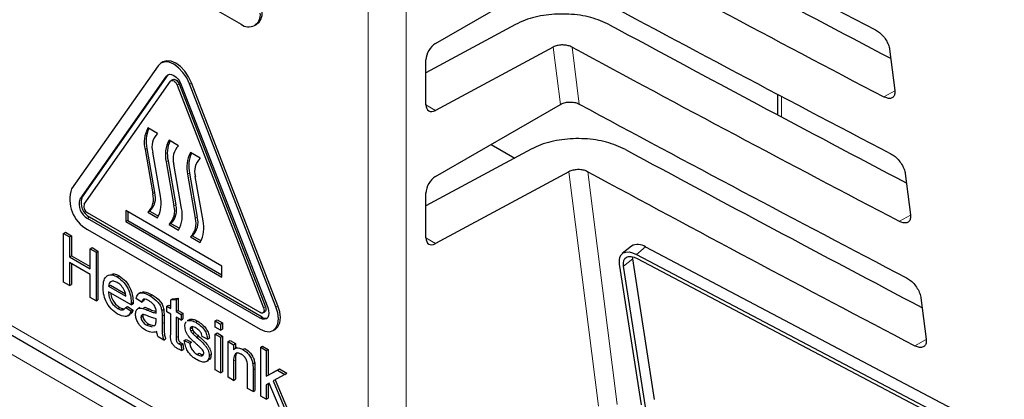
# Paper-space layout 'Blatt2' of a CAD drawing. Header units: millimetres. Extents: x 5 to 418, y 2 to 292.
# Tile 33 of 59: x 102.25 to 116.76, y 171.95 to 177.54. Entities that reach past the tile are written whole.
import ezdxf

# ---------------------------------------------------------------- set-up
doc = ezdxf.new("R2010")
doc.units = ezdxf.units.MM

psp = doc.layouts.new('Blatt2')

# ---------------------------------------------------------------- linework, layer by layer
at = {"color": 7, "linetype": 'Continuous', "lineweight": 18}
for p, q in [((107.379, 170.327), (107.379, 197.655)), ((107.94, 197.652), (107.94, 170.325)), ((110.215, 176.292), (110.109, 177.136)), ((110.386, 177.136), (110.492, 176.297)), ((104.408, 176.71), (104.436, 176.726)), ((104.567, 176.577), (104.595, 176.593)), ((104.75, 176.593), (104.779, 176.61)), ((115.141, 176.493), (114.981, 176.404)), ((108.233, 176.286), (108.374, 176.204)), ((113.473, 176.41), (113.473, 176.107)), ((104.122, 175.644), (104.093, 175.627)), ((104.433, 175.464), (104.405, 175.448)), ((104.749, 175.281), (104.721, 175.265)), ((110.777, 171.85), (110.34, 175.301)), ((110.618, 175.301), (111.051, 171.872)), ((104.235, 174.993), (104.207, 174.977)), ((103.135, 174.899), (103.163, 174.915)), ((104.546, 174.814), (104.518, 174.797)), ((103.245, 174.614), (103.273, 174.631)), ((104.863, 174.631), (104.834, 174.615)), ((115.373, 174.662), (115.209, 174.571)), ((108.233, 174.326), (108.374, 174.244)), ((111.469, 174.193), (111.335, 174.083)), ((111.279, 174.021), (111.145, 173.911)), ((101.713, 173.272), (107.097, 170.164)), ((104.125, 173.265), (104.153, 173.281)), ((105.84, 173.296), (105.868, 173.313)), ((106.023, 173.313), (106.052, 173.329)), ((104.344, 173.177), (104.373, 173.193)), ((105.791, 173.145), (105.819, 173.161)), ((104.344, 173.065), (104.373, 173.081)), ((104.552, 172.861), (104.58, 172.877)), ((115.604, 172.832), (115.436, 172.738)), ((101.821, 172.79), (107.374, 169.585)), ((105.397, 172.51), (105.426, 172.527)), ((105.685, 172.384), (105.713, 172.401))]:
    psp.add_line(p, q, dxfattribs=at)
at = {"color": 7, "linetype": 'Continuous', "lineweight": 25}
for p, q in [((91.366, 185.637), (105.508, 177.473)), ((108.374, 177.189), (109.984, 178.119)), ((105.708, 177.453), (105.736, 177.469)), ((109.553, 177.468), (108.233, 176.759)), ((110.109, 177.136), (108.374, 176.204)), ((115.064, 177.107), (115.141, 176.497)), ((104.356, 176.918), (104.328, 176.901)), ((108.233, 176.288), (108.233, 176.947)), ((104.285, 176.862), (103.012, 175.051)), ((103.163, 174.915), (104.436, 176.726)), ((104.436, 176.726), (104.443, 176.735)), ((103.135, 174.899), (104.408, 176.71)), ((103.196, 174.822), (104.469, 176.633)), ((104.506, 176.658), (104.478, 176.642)), ((104.567, 176.577), (105.84, 173.296)), ((104.595, 176.593), (105.868, 173.313)), ((104.628, 176.582), (105.901, 173.302)), ((106.023, 173.313), (104.75, 176.593)), ((106.052, 173.329), (104.779, 176.61)), ((113.414, 176.441), (113.414, 176.138)), ((108.374, 175.23), (110.215, 176.292)), ((104.277, 175.864), (104.136, 175.946)), ((104.588, 175.684), (104.447, 175.766)), ((104.093, 175.627), (104.207, 174.977)), ((104.122, 175.644), (104.235, 174.993)), ((104.32, 174.941), (104.207, 175.591)), ((104.905, 175.502), (104.764, 175.583)), ((109.785, 175.633), (108.233, 174.799)), ((109.194, 175.703), (109.541, 175.502)), ((104.405, 175.448), (104.518, 174.797)), ((104.433, 175.464), (104.546, 174.814)), ((104.631, 174.761), (104.518, 175.412)), ((104.749, 175.281), (104.863, 174.631)), ((110.34, 175.301), (108.374, 174.244)), ((115.296, 175.276), (115.373, 174.666)), ((104.721, 175.265), (104.834, 174.615)), ((104.948, 174.579), (104.834, 175.229)), ((108.233, 174.329), (108.233, 174.988)), ((105.791, 173.227), (103.245, 174.696)), ((105.225, 173.912), (103.811, 174.729)), ((103.811, 174.729), (103.811, 174.566)), ((103.839, 174.713), (103.839, 174.582)), ((104.164, 174.721), (104.136, 174.704)), ((104.136, 174.704), (104.277, 174.623)), ((104.164, 174.721), (104.292, 174.647)), ((105.791, 173.145), (103.245, 174.614)), ((105.819, 173.161), (103.273, 174.631)), ((103.839, 174.582), (103.811, 174.566)), ((103.811, 174.566), (105.225, 173.749)), ((103.839, 174.582), (105.225, 173.782)), ((102.893, 174.393), (102.921, 174.41)), ((102.921, 174.41), (103.009, 174.359)), ((103.245, 174.451), (105.791, 172.982)), ((104.475, 174.541), (104.447, 174.525)), ((104.447, 174.525), (104.588, 174.443)), ((104.475, 174.541), (104.603, 174.468)), ((102.893, 173.675), (102.893, 174.393)), ((102.893, 174.393), (102.98, 174.343)), ((102.98, 174.343), (103.009, 174.359)), ((102.98, 174.343), (102.98, 174.048)), ((103.009, 174.359), (103.009, 174.064)), ((104.792, 174.358), (104.764, 174.342)), ((104.764, 174.342), (104.905, 174.26)), ((104.792, 174.358), (104.919, 174.285)), ((103.283, 174.168), (103.312, 174.184)), ((103.283, 173.873), (103.283, 174.168)), ((103.283, 174.168), (103.371, 174.117)), ((103.312, 174.184), (103.399, 174.133)), ((103.371, 174.117), (103.399, 174.133)), ((103.371, 174.117), (103.371, 173.398)), ((103.399, 174.133), (103.399, 173.415)), ((111.26, 174.206), (111.126, 174.096)), ((111.469, 174.193), (116.755, 171.41)), ((102.98, 174.048), (103.009, 174.064)), ((102.98, 174.048), (103.283, 173.873)), ((103.283, 173.79), (102.98, 173.965)), ((102.98, 173.965), (102.98, 173.624)), ((103.009, 174.064), (103.283, 173.906)), ((111.279, 174.021), (111.277, 174.05)), ((111.599, 171.95), (111.279, 174.021)), ((111.335, 174.083), (116.621, 171.3)), ((111.344, 174.024), (116.631, 171.24)), ((103.009, 173.949), (103.009, 173.64)), ((105.225, 173.749), (105.225, 173.912)), ((111.407, 171.871), (111.087, 173.942)), ((111.466, 171.84), (111.145, 173.911)), ((102.98, 173.624), (102.893, 173.675)), ((103.283, 173.449), (103.283, 173.79)), ((103.685, 173.752), (103.713, 173.768)), ((102.98, 173.624), (103.009, 173.64)), ((103.555, 173.615), (103.583, 173.631)), ((103.555, 173.615), (103.81, 173.468)), ((103.889, 173.339), (103.555, 173.532)), ((103.583, 173.631), (103.803, 173.504)), ((103.371, 173.398), (103.283, 173.449)), ((103.371, 173.398), (103.399, 173.415)), ((104.041, 173.38), (103.962, 173.435)), ((104.031, 173.525), (103.999, 173.506)), ((104.041, 173.38), (104.07, 173.396)), ((104.081, 173.422), (104.07, 173.396)), ((104.168, 173.473), (104.196, 173.489)), ((104.472, 173.416), (104.5, 173.432)), ((104.472, 173.416), (104.552, 173.422)), ((104.472, 173.288), (104.472, 173.416)), ((104.5, 173.432), (104.58, 173.439)), ((104.552, 173.422), (104.58, 173.439)), ((104.552, 173.422), (104.552, 173.242)), ((104.58, 173.439), (104.58, 173.258)), ((115.527, 173.445), (115.604, 172.835)), ((103.691, 173.288), (103.719, 173.304)), ((103.809, 173.302), (103.837, 173.319)), ((103.809, 173.302), (103.887, 173.248)), ((103.837, 173.319), (103.916, 173.264)), ((103.887, 173.248), (103.916, 173.264)), ((103.889, 173.339), (103.918, 173.355)), ((103.89, 173.362), (103.918, 173.379)), ((104.019, 173.302), (103.987, 173.283)), ((104.059, 173.289), (104.088, 173.306)), ((104.341, 173.258), (104.369, 173.274)), ((104.416, 173.32), (104.445, 173.337)), ((104.416, 173.237), (104.416, 173.32)), ((104.416, 173.32), (104.472, 173.288)), ((104.445, 173.337), (104.472, 173.321)), ((104.552, 173.242), (104.58, 173.258)), ((104.552, 173.242), (104.624, 173.201)), ((104.58, 173.258), (104.652, 173.217)), ((105.831, 173.223), (105.859, 173.239)), ((103.838, 173.179), (103.869, 173.198)), ((104.033, 173.161), (104.062, 173.177)), ((104.256, 173.109), (104.257, 173.136)), ((104.344, 173.177), (104.344, 173.065)), ((104.373, 173.193), (104.373, 173.081)), ((104.472, 173.205), (104.416, 173.237)), ((104.472, 172.91), (104.472, 173.205)), ((104.624, 173.118), (104.552, 173.159)), ((104.552, 173.159), (104.552, 172.861)), ((104.58, 173.143), (104.58, 172.877)), ((104.624, 173.201), (104.652, 173.217)), ((104.624, 173.201), (104.624, 173.118)), ((104.624, 173.118), (104.652, 173.134)), ((104.652, 173.217), (104.652, 173.134)), ((104.744, 173.123), (104.712, 173.104)), ((104.718, 173.103), (104.729, 173.112)), ((104.729, 173.112), (104.758, 173.128)), ((104.746, 173.12), (104.758, 173.128)), ((104.841, 173.084), (104.869, 173.101)), ((105.126, 173.104), (105.155, 173.12)), ((105.126, 173.012), (105.126, 173.104)), ((105.126, 173.104), (105.206, 173.058)), ((105.155, 173.12), (105.234, 173.074)), ((101.796, 173.089), (107.179, 169.981)), ((104.121, 173.04), (104.149, 173.056)), ((104.121, 173.04), (104.199, 173.018)), ((104.149, 173.056), (104.227, 173.034)), ((104.224, 173.032), (104.244, 173.043)), ((104.759, 172.989), (104.788, 173.005)), ((104.768, 172.956), (104.796, 172.973)), ((105.206, 172.966), (105.126, 173.012)), ((105.206, 173.058), (105.234, 173.074)), ((105.206, 173.058), (105.206, 172.966)), ((105.206, 172.966), (105.234, 172.982)), ((105.234, 173.074), (105.234, 172.982)), ((105.981, 172.963), (106.009, 172.979)), ((104.368, 172.823), (104.289, 172.869)), ((104.368, 172.823), (104.397, 172.839)), ((104.672, 172.814), (104.7, 172.83)), ((104.672, 172.814), (104.751, 172.777)), ((104.7, 172.83), (104.78, 172.793)), ((104.794, 172.92), (104.822, 172.936)), ((104.854, 172.865), (104.883, 172.881)), ((105.015, 172.837), (104.935, 172.874)), ((105.015, 172.837), (105.043, 172.853)), ((105.126, 172.91), (105.155, 172.927)), ((105.126, 172.385), (105.126, 172.91)), ((105.126, 172.91), (105.206, 172.864)), ((105.155, 172.927), (105.234, 172.881)), ((105.206, 172.864), (105.234, 172.881)), ((105.206, 172.864), (105.206, 172.339)), ((105.234, 172.881), (105.234, 172.356)), ((105.318, 172.8), (105.346, 172.816)), ((105.346, 172.816), (105.426, 172.77)), ((104.592, 172.767), (104.621, 172.784)), ((104.624, 172.751), (104.652, 172.768)), ((104.624, 172.751), (104.632, 172.67)), ((104.632, 172.67), (104.66, 172.686)), ((104.652, 172.768), (104.66, 172.686)), ((104.751, 172.777), (104.78, 172.793)), ((105.318, 172.275), (105.318, 172.8)), ((105.318, 172.8), (105.397, 172.754)), ((105.397, 172.754), (105.426, 172.77)), ((105.397, 172.754), (105.397, 172.681)), ((105.448, 172.715), (105.416, 172.697)), ((105.426, 172.77), (105.426, 172.702)), ((105.536, 172.683), (105.564, 172.699)), ((105.798, 172.716), (105.826, 172.733)), ((105.798, 171.998), (105.798, 172.716)), ((105.798, 172.716), (105.878, 172.67)), ((105.826, 172.733), (105.906, 172.686)), ((105.878, 172.67), (105.906, 172.686)), ((105.878, 172.67), (105.878, 172.289)), ((105.906, 172.686), (105.906, 172.305)), ((104.861, 172.612), (104.89, 172.628)), ((104.995, 172.505), (105.027, 172.523)), ((105.039, 172.594), (105.067, 172.61)), ((105.426, 172.527), (105.426, 172.245)), ((105.206, 172.339), (105.126, 172.385)), ((105.397, 172.51), (105.397, 172.229)), ((105.605, 172.109), (105.605, 172.422)), ((105.681, 172.473), (105.709, 172.489)), ((105.685, 172.384), (105.685, 172.063)), ((105.713, 172.401), (105.713, 172.079)), ((105.878, 172.289), (106.044, 172.38)), ((105.906, 172.305), (106.073, 172.397)), ((106.044, 172.38), (106.073, 172.397)), ((106.044, 172.38), (106.155, 172.316)), ((106.073, 172.397), (106.184, 172.333)), ((105.206, 172.339), (105.234, 172.356)), ((105.397, 172.229), (105.318, 172.275)), ((105.397, 172.229), (105.426, 172.245)), ((105.878, 172.289), (105.906, 172.305)), ((106.155, 172.316), (105.981, 172.221)), ((106.009, 172.236), (106.192, 171.803)), ((106.155, 172.316), (106.184, 172.333)), ((105.685, 172.063), (105.605, 172.109)), ((105.685, 172.063), (105.713, 172.079)), ((105.923, 172.189), (105.878, 172.164)), ((105.878, 172.164), (105.878, 171.952)), ((105.906, 172.18), (105.906, 171.968)), ((106.07, 171.84), (105.923, 172.189)), ((105.981, 172.221), (106.163, 171.787)), ((105.878, 171.952), (105.798, 171.998)), ((105.878, 171.952), (105.906, 171.968))]:
    psp.add_line(p, q, dxfattribs=at)
at = {"color": 7, "linetype": 'Continuous', "lineweight": 25, "flags": 128}
for points in [[(104.75, 176.593), (104.708, 176.682), (104.652, 176.764), (104.587, 176.832), (104.518, 176.883), (104.448, 176.912), (104.383, 176.919), (104.328, 176.901), (104.285, 176.862)], [(104.779, 176.61), (104.736, 176.698), (104.68, 176.78), (104.616, 176.848), (104.546, 176.899), (104.477, 176.929), (104.412, 176.935), (104.356, 176.918)], [(104.408, 176.71), (104.428, 176.728), (104.454, 176.736), (104.485, 176.733), (104.518, 176.719), (104.551, 176.695), (104.581, 176.663), (104.608, 176.624), (104.628, 176.582)], [(104.469, 176.633), (104.478, 176.642), (104.489, 176.645), (104.503, 176.644), (104.518, 176.638), (104.532, 176.627), (104.546, 176.613), (104.558, 176.596), (104.567, 176.577)], [(104.506, 176.658), (104.518, 176.662), (104.531, 176.66), (104.546, 176.654), (104.561, 176.643), (104.574, 176.629), (104.586, 176.612), (104.595, 176.593)], [(111.087, 173.942), (111.083, 173.997), (111.092, 174.044), (111.111, 174.08), (111.14, 174.106), (111.179, 174.119), (111.226, 174.12), (111.278, 174.108), (111.335, 174.083)], [(111.145, 173.911), (111.143, 173.955), (111.149, 173.992), (111.165, 174.022), (111.188, 174.042), (111.219, 174.053), (111.257, 174.053), (111.299, 174.044), (111.344, 174.024)], [(105.791, 172.982), (105.86, 172.952), (105.925, 172.946), (105.981, 172.963), (106.023, 173.002), (106.05, 173.062), (106.059, 173.137), (106.05, 173.222), (106.023, 173.313)], [(105.901, 173.302), (105.914, 173.259), (105.918, 173.218), (105.914, 173.183), (105.901, 173.155), (105.881, 173.136), (105.854, 173.128), (105.824, 173.131), (105.791, 173.145)], [(105.84, 173.296), (105.845, 173.277), (105.847, 173.259), (105.845, 173.243), (105.84, 173.231), (105.831, 173.223), (105.819, 173.219), (105.805, 173.22), (105.791, 173.227)], [(105.868, 173.313), (105.874, 173.294), (105.875, 173.276), (105.874, 173.26), (105.868, 173.247), (105.859, 173.239), (105.859, 173.239)], [(106.009, 172.979), (106.009, 172.979), (106.052, 173.019), (106.078, 173.078), (106.088, 173.153), (106.078, 173.239), (106.052, 173.329)]]:
    psp.add_lwpolyline(points, dxfattribs=at)
at = {"color": 7, "linetype": 'Continuous', "lineweight": 25}
for centre, radius, start, end in [((105.618, 177.608), 0.175, 230.7967, 9.214), ((105.623, 177.631), 0.197, 305.0133, 6.2988), ((104.527, 175.731), 0.446, 151.2948, 193.471), ((104.575, 175.748), 0.465, 156.0079, 192.994), ((104.466, 175.669), 0.271, 134.1226, 196.8042), ((104.838, 175.552), 0.446, 151.2948, 193.471), ((104.886, 175.569), 0.465, 156.0079, 192.994), ((104.777, 175.49), 0.271, 134.1226, 196.8042), ((105.155, 175.369), 0.446, 151.2948, 193.471), ((105.203, 175.386), 0.465, 156.0079, 192.994), ((105.094, 175.307), 0.271, 134.1226, 196.8042), ((103.486, 174.89), 0.501, 161.2216, 241.1898), ((103.976, 174.915), 0.271, 314.1226, 16.8042), ((103.359, 174.822), 0.237, 161.2216, 241.1898), ((103.388, 174.839), 0.237, 161.2216, 241.1898), ((103.947, 174.899), 0.271, 314.1226, 16.8042), ((103.886, 174.837), 0.446, 331.2948, 13.471), ((103.296, 174.788), 0.105, 161.2216, 241.1898), ((104.259, 174.719), 0.271, 314.1226, 16.8042), ((104.287, 174.735), 0.271, 314.1226, 16.8042), ((104.197, 174.657), 0.446, 331.2948, 13.471), ((104.575, 174.536), 0.271, 314.1226, 16.8042), ((104.603, 174.553), 0.271, 314.1226, 16.8042), ((104.514, 174.475), 0.446, 331.2948, 13.471), ((111.354, 174.039), 0.192, 53.5574, 119.3321), ((105.874, 173.242), 0.0975, 235.5354, 281.5607)]:
    psp.add_arc(centre, radius, start, end, dxfattribs=at)
for centre, major_axis, ratio, start_param, end_param in [((382.334, 353.637), (398.543, 6.133), 0.587275, 3.951189, 3.967652), ((381.022, 340.506), (395.71, -5.878), 0.567125, 3.96883, 3.983847), ((381.02, 340.505), (396.517, -5.89), 0.567125, 3.968828, 3.985368), ((382.333, 351.677), (398.221, 6.128), 0.587275, 3.95123, 3.967692), ((381.022, 338.547), (395.389, -5.874), 0.567125, 3.968872, 3.983901), ((108.377, 177.027), (0.103, 0.172), 0.587369, 0.811807, 2.36515), ((381.021, 338.546), (396.196, -5.886), 0.567125, 3.96887, 3.985408), ((108.377, 176.369), (0.103, 0.172), 0.587369, 2.36515, 3.918493), ((382.333, 349.717), (397.9, 6.123), 0.587275, 3.951271, 3.967733), ((381.023, 336.587), (395.068, -5.869), 0.567125, 3.968913, 3.983955), ((381.022, 336.587), (395.875, -5.881), 0.567125, 3.968911, 3.985449), ((108.377, 175.068), (0.103, 0.172), 0.587369, 0.811807, 2.36515), ((108.377, 174.409), (0.103, 0.172), 0.587369, 2.36515, 3.918493)]:
    psp.add_ellipse(centre, major_axis=major_axis, ratio=ratio, start_param=start_param, end_param=end_param, dxfattribs=at)
for points, knots in [([(110.939, 177.465), (110.85, 177.504), (110.672, 177.584), (110.337, 177.631), (109.999, 177.618), (109.731, 177.554), (109.599, 177.491), (109.553, 177.468)], [0, 0, 0, 0, 0.218819, 0.437594, 0.657606, 0.880034, 1, 1, 1, 1]), ([(114.858, 177.389), (114.868, 177.383), (114.898, 177.366), (114.948, 177.324), (115.002, 177.259), (115.043, 177.188), (115.06, 177.136), (115.063, 177.111), (115.064, 177.107)], [0, 0, 0, 0, 0.0996319, 0.3119456, 0.5256103, 0.7413895, 0.9586918, 1, 1, 1, 1]), ([(110.386, 177.136), (110.368, 177.144), (110.332, 177.159), (110.266, 177.169), (110.198, 177.166), (110.144, 177.154), (110.118, 177.141), (110.109, 177.136)], [0, 0, 0, 0, 0.218819, 0.437593, 0.657605, 0.880033, 1, 1, 1, 1]), ([(115.141, 176.497), (115.142, 176.487), (115.144, 176.456), (115.133, 176.414), (115.101, 176.384), (115.052, 176.377), (115.009, 176.39), (114.984, 176.402), (114.981, 176.404)], [0, 0, 0, 0, 0.10371, 0.320486, 0.535856, 0.749107, 0.960896, 1, 1, 1, 1]), ([(110.215, 176.292), (110.233, 176.301), (110.269, 176.318), (110.337, 176.329), (110.405, 176.326), (110.458, 176.314), (110.483, 176.301), (110.492, 176.297)], [0, 0, 0, 0, 0.22366, 0.447343, 0.67034, 0.891912, 1, 1, 1, 1]), ([(111.171, 175.63), (111.082, 175.669), (110.904, 175.749), (110.569, 175.796), (110.231, 175.783), (109.962, 175.719), (109.831, 175.656), (109.785, 175.633)], [0, 0, 0, 0, 0.218825, 0.437606, 0.657624, 0.880059, 1, 1, 1, 1]), ([(115.085, 175.565), (115.095, 175.559), (115.126, 175.541), (115.178, 175.497), (115.233, 175.431), (115.274, 175.358), (115.291, 175.306), (115.295, 175.28), (115.296, 175.276)], [0, 0, 0, 0, 0.102208, 0.314542, 0.528235, 0.744041, 0.961357, 1, 1, 1, 1]), ([(110.618, 175.301), (110.6, 175.309), (110.564, 175.324), (110.497, 175.334), (110.43, 175.331), (110.376, 175.318), (110.35, 175.306), (110.34, 175.301)], [0, 0, 0, 0, 0.218825, 0.437606, 0.657623, 0.880057, 1, 1, 1, 1]), ([(115.373, 174.666), (115.374, 174.656), (115.376, 174.624), (115.364, 174.581), (115.331, 174.55), (115.281, 174.544), (115.237, 174.557), (115.212, 174.569), (115.209, 174.571)], [0, 0, 0, 0, 0.106236, 0.322993, 0.538338, 0.751567, 0.963346, 1, 1, 1, 1]), ([(103.475, 173.597), (103.477, 173.635), (103.481, 173.71), (103.531, 173.777), (103.606, 173.79), (103.659, 173.764), (103.685, 173.752)], [0, 0, 0, 0, 0.280748, 0.559775, 0.779666, 1, 1, 1, 1]), ([(103.685, 173.669), (103.667, 173.677), (103.631, 173.695), (103.588, 173.687), (103.561, 173.659), (103.557, 173.63), (103.555, 173.615)], [0, 0, 0, 0, 0.28019, 0.559728, 0.779642, 1, 1, 1, 1]), ([(103.608, 173.793), (103.617, 173.796), (103.648, 173.803), (103.686, 173.783), (103.713, 173.768)], [0, 0, 0, 0, 0.29546, 1, 1, 1, 1]), ([(103.685, 173.752), (103.718, 173.728), (103.784, 173.681), (103.854, 173.564), (103.886, 173.454), (103.888, 173.393), (103.89, 173.362)], [0, 0, 0, 0, 0.279366, 0.558398, 0.778885, 1, 1, 1, 1]), ([(103.713, 173.768), (103.746, 173.744), (103.812, 173.698), (103.883, 173.58), (103.914, 173.47), (103.917, 173.409), (103.918, 173.379)], [0, 0, 0, 0, 0.279366, 0.558398, 0.778885, 1, 1, 1, 1]), ([(115.312, 173.74), (115.322, 173.734), (115.354, 173.716), (115.408, 173.671), (115.464, 173.603), (115.506, 173.528), (115.523, 173.475), (115.527, 173.449), (115.527, 173.445)], [0, 0, 0, 0, 0.104669, 0.317023, 0.530743, 0.746575, 0.963905, 1, 1, 1, 1]), ([(103.689, 173.206), (103.656, 173.229), (103.589, 173.274), (103.513, 173.391), (103.479, 173.503), (103.476, 173.566), (103.475, 173.597)], [0, 0, 0, 0, 0.279952, 0.558661, 0.778994, 1, 1, 1, 1]), ([(103.555, 173.532), (103.557, 173.507), (103.562, 173.457), (103.595, 173.38), (103.642, 173.321), (103.674, 173.299), (103.691, 173.288)], [0, 0, 0, 0, 0.280633, 0.559687, 0.779661, 1, 1, 1, 1]), ([(103.781, 173.569), (103.765, 173.593), (103.736, 173.635), (103.701, 173.659), (103.685, 173.669)], [0, 0, 0, 0, 0.558512, 1, 1, 1, 1]), ([(103.81, 173.468), (103.808, 173.486), (103.804, 173.52), (103.788, 173.554), (103.781, 173.569)], [0, 0, 0, 0, 0.560674, 1, 1, 1, 1]), ([(104.034, 173.519), (104.048, 173.526), (104.093, 173.545), (104.154, 173.512), (104.196, 173.489)], [0, 0, 0, 0, 0.323837, 1, 1, 1, 1]), ([(103.589, 173.512), (103.59, 173.499), (103.595, 173.46), (103.624, 173.397), (103.67, 173.337), (103.703, 173.315), (103.719, 173.304)], [0, 0, 0, 0, 0.171818, 0.493083, 0.746331, 1, 1, 1, 1]), ([(103.962, 173.435), (103.969, 173.46), (103.983, 173.508), (104.062, 173.527), (104.128, 173.493), (104.168, 173.473)], [0, 0, 0, 0, 0.28043, 0.559303, 1, 1, 1, 1]), ([(104.153, 173.398), (104.14, 173.406), (104.113, 173.42), (104.075, 173.428), (104.052, 173.409), (104.045, 173.39), (104.041, 173.38)], [0, 0, 0, 0, 0.280855, 0.559751, 0.7795, 1, 1, 1, 1]), ([(104.236, 173.323), (104.222, 173.341), (104.196, 173.373), (104.166, 173.391), (104.153, 173.398)], [0, 0, 0, 0, 0.557871, 1, 1, 1, 1]), ([(104.168, 173.473), (104.209, 173.446), (104.267, 173.409), (104.327, 173.32), (104.336, 173.279), (104.341, 173.258)], [0, 0, 0, 0, 0.559253, 0.779195, 1, 1, 1, 1]), ([(104.196, 173.489), (104.237, 173.463), (104.295, 173.426), (104.355, 173.336), (104.364, 173.295), (104.369, 173.274)], [0, 0, 0, 0, 0.559253, 0.779195, 1, 1, 1, 1]), ([(103.887, 173.248), (103.878, 173.227), (103.86, 173.185), (103.791, 173.158), (103.728, 173.188), (103.689, 173.206)], [0, 0, 0, 0, 0.2806132, 0.5608329, 1, 1, 1, 1]), ([(103.691, 173.288), (103.704, 173.281), (103.732, 173.267), (103.779, 173.262), (103.798, 173.287), (103.809, 173.302)], [0, 0, 0, 0, 0.281282, 0.561906, 1, 1, 1, 1]), ([(103.719, 173.304), (103.733, 173.297), (103.757, 173.283), (103.779, 173.284), (103.788, 173.284)], [0, 0, 0, 0, 0.568403, 1, 1, 1, 1]), ([(103.916, 173.264), (103.908, 173.241), (103.898, 173.211), (103.873, 173.203), (103.867, 173.202)], [0, 0, 0, 0, 0.776004, 1, 1, 1, 1]), ([(103.89, 173.362), (103.89, 173.358), (103.89, 173.35), (103.889, 173.342), (103.889, 173.339)], [0, 0, 0, 0, 0.559999, 1, 1, 1, 1]), ([(103.918, 173.379), (103.918, 173.374), (103.918, 173.366), (103.918, 173.359), (103.918, 173.355)], [0, 0, 0, 0, 0.559999, 1, 1, 1, 1]), ([(103.954, 173.201), (103.955, 173.22), (103.959, 173.257), (103.994, 173.297), (104.034, 173.292), (104.059, 173.289)], [0, 0, 0, 0, 0.280458, 0.560983, 1, 1, 1, 1]), ([(104.059, 173.289), (104.071, 173.286), (104.093, 173.279), (104.115, 173.269), (104.125, 173.265)], [0, 0, 0, 0, 0.559918, 1, 1, 1, 1]), ([(104.088, 173.306), (104.1, 173.302), (104.121, 173.295), (104.143, 173.285), (104.153, 173.281)], [0, 0, 0, 0, 0.559918, 1, 1, 1, 1]), ([(104.125, 173.265), (104.15, 173.254), (104.194, 173.235), (104.237, 173.224), (104.256, 173.219)], [0, 0, 0, 0, 0.560185, 1, 1, 1, 1]), ([(104.153, 173.281), (104.178, 173.27), (104.214, 173.255), (104.248, 173.246), (104.258, 173.243)], [0, 0, 0, 0, 0.701958, 1, 1, 1, 1]), ([(104.257, 173.24), (104.256, 173.255), (104.256, 173.282), (104.242, 173.31), (104.236, 173.323)], [0, 0, 0, 0, 0.5619027, 1, 1, 1, 1]), ([(104.256, 173.219), (104.256, 173.223), (104.257, 173.23), (104.257, 173.237), (104.257, 173.24)], [0, 0, 0, 0, 0.560023, 1, 1, 1, 1]), ([(104.341, 173.258), (104.342, 173.243), (104.344, 173.215), (104.344, 173.189), (104.344, 173.177)], [0, 0, 0, 0, 0.559817, 1, 1, 1, 1]), ([(104.369, 173.274), (104.37, 173.259), (104.373, 173.231), (104.373, 173.205), (104.373, 173.193)], [0, 0, 0, 0, 0.559817, 1, 1, 1, 1]), ([(104.102, 172.967), (104.082, 172.981), (104.04, 173.007), (103.988, 173.072), (103.958, 173.142), (103.955, 173.182), (103.954, 173.201)], [0, 0, 0, 0, 0.280815, 0.55969, 0.779696, 1, 1, 1, 1]), ([(104.137, 173.177), (104.114, 173.187), (104.085, 173.2), (104.055, 173.199), (104.043, 173.192), (104.035, 173.179), (104.034, 173.167), (104.033, 173.161)], [0, 0, 0, 0, 0.5002798, 0.6253263, 0.7502693, 0.875147, 1, 1, 1, 1]), ([(104.033, 173.161), (104.034, 173.151), (104.036, 173.133), (104.05, 173.104), (104.077, 173.067), (104.103, 173.051), (104.121, 173.04)], [0, 0, 0, 0, 0.186565, 0.373467, 0.560613, 1, 1, 1, 1]), ([(104.067, 173.199), (104.066, 173.197), (104.062, 173.192), (104.062, 173.183), (104.062, 173.177)], [0, 0, 0, 0, 0.239444, 1, 1, 1, 1]), ([(104.062, 173.177), (104.062, 173.168), (104.064, 173.15), (104.078, 173.12), (104.106, 173.084), (104.131, 173.067), (104.149, 173.056)], [0, 0, 0, 0, 0.186565, 0.373467, 0.560613, 1, 1, 1, 1]), ([(104.257, 173.136), (104.235, 173.142), (104.195, 173.152), (104.155, 173.169), (104.137, 173.177)], [0, 0, 0, 0, 0.55976, 1, 1, 1, 1]), ([(104.244, 173.043), (104.249, 173.054), (104.256, 173.074), (104.256, 173.098), (104.256, 173.109)], [0, 0, 0, 0, 0.558995, 1, 1, 1, 1]), ([(104.729, 173.112), (104.749, 173.113), (104.784, 173.114), (104.823, 173.093), (104.841, 173.084)], [0, 0, 0, 0, 0.558938, 1, 1, 1, 1]), ([(104.758, 173.128), (104.777, 173.129), (104.812, 173.13), (104.852, 173.11), (104.869, 173.101)], [0, 0, 0, 0, 0.558938, 1, 1, 1, 1]), ([(104.869, 173.101), (104.891, 173.086), (104.936, 173.057), (104.996, 172.995), (105.032, 172.919), (105.039, 172.875), (105.043, 172.853)], [0, 0, 0, 0, 0.280737, 0.560427, 0.77945, 1, 1, 1, 1]), ([(104.265, 172.947), (104.237, 172.939), (104.189, 172.926), (104.129, 172.954), (104.102, 172.967)], [0, 0, 0, 0, 0.559971, 1, 1, 1, 1]), ([(104.344, 173.065), (104.345, 173.038), (104.345, 172.995), (104.346, 172.934), (104.351, 172.88), (104.363, 172.842), (104.368, 172.823)], [0, 0, 0, 0, 0.340206, 0.560339, 0.780175, 1, 1, 1, 1]), ([(104.373, 173.081), (104.373, 173.055), (104.373, 173.011), (104.375, 172.95), (104.38, 172.896), (104.391, 172.858), (104.397, 172.839)], [0, 0, 0, 0, 0.340206, 0.560339, 0.780175, 1, 1, 1, 1]), ([(104.68, 173.025), (104.681, 173.051), (104.682, 173.078), (104.698, 173.089), (104.698, 173.089)], [0, 0, 0, 0, 0.941621, 1, 1, 1, 1]), ([(104.857, 172.759), (104.816, 172.794), (104.765, 172.838), (104.714, 172.908), (104.687, 172.961), (104.683, 173), (104.68, 173.025)], [0, 0, 0, 0, 0.501321, 0.626592, 0.751817, 1, 1, 1, 1]), ([(104.847, 172.998), (104.827, 173.009), (104.798, 173.025), (104.771, 173.017), (104.761, 173.004), (104.76, 172.994), (104.759, 172.989)], [0, 0, 0, 0, 0.49977, 0.749095, 0.874592, 1, 1, 1, 1]), ([(104.759, 172.989), (104.76, 172.983), (104.761, 172.972), (104.765, 172.961), (104.768, 172.956)], [0, 0, 0, 0, 0.559236, 1, 1, 1, 1]), ([(104.768, 172.956), (104.772, 172.949), (104.78, 172.935), (104.79, 172.925), (104.794, 172.92)], [0, 0, 0, 0, 0.559084, 1, 1, 1, 1]), ([(104.79, 173.02), (104.79, 173.02), (104.788, 173.016), (104.788, 173.011), (104.788, 173.005)], [0, 0, 0, 0, 0.020673, 1, 1, 1, 1]), ([(104.788, 173.005), (104.788, 172.999), (104.789, 172.988), (104.794, 172.977), (104.796, 172.973)], [0, 0, 0, 0, 0.559236, 1, 1, 1, 1]), ([(104.796, 172.973), (104.8, 172.965), (104.808, 172.952), (104.818, 172.941), (104.822, 172.936)], [0, 0, 0, 0, 0.559084, 1, 1, 1, 1]), ([(104.841, 173.084), (104.863, 173.07), (104.908, 173.041), (104.968, 172.979), (105.004, 172.903), (105.011, 172.859), (105.015, 172.837)], [0, 0, 0, 0, 0.280737, 0.560427, 0.77945, 1, 1, 1, 1]), ([(104.935, 172.874), (104.932, 172.888), (104.926, 172.916), (104.894, 172.967), (104.865, 172.986), (104.847, 172.998)], [0, 0, 0, 0, 0.2803044, 0.560237, 1, 1, 1, 1]), ([(104.289, 172.869), (104.282, 172.884), (104.271, 172.91), (104.267, 172.936), (104.265, 172.947)], [0, 0, 0, 0, 0.559697, 1, 1, 1, 1]), ([(104.575, 172.694), (104.563, 172.702), (104.538, 172.717), (104.502, 172.755), (104.467, 172.827), (104.47, 172.876), (104.472, 172.91)], [0, 0, 0, 0, 0.187433, 0.373821, 0.559462, 1, 1, 1, 1]), ([(104.552, 172.861), (104.551, 172.844), (104.55, 172.823), (104.562, 172.795), (104.574, 172.779), (104.585, 172.772), (104.592, 172.767)], [0, 0, 0, 0, 0.499596, 0.625239, 0.750354, 1, 1, 1, 1]), ([(104.58, 172.877), (104.579, 172.861), (104.578, 172.84), (104.59, 172.812), (104.602, 172.795), (104.613, 172.788), (104.621, 172.784)], [0, 0, 0, 0, 0.499596, 0.625239, 0.750354, 1, 1, 1, 1]), ([(104.86, 172.53), (104.835, 172.545), (104.785, 172.577), (104.721, 172.654), (104.684, 172.739), (104.676, 172.789), (104.672, 172.814)], [0, 0, 0, 0, 0.280739, 0.559297, 0.779311, 1, 1, 1, 1]), ([(104.794, 172.92), (104.805, 172.91), (104.825, 172.891), (104.845, 172.873), (104.854, 172.865)], [0, 0, 0, 0, 0.5599649, 1, 1, 1, 1]), ([(104.822, 172.936), (104.833, 172.926), (104.853, 172.907), (104.874, 172.889), (104.883, 172.881)], [0, 0, 0, 0, 0.5599649, 1, 1, 1, 1]), ([(104.854, 172.865), (104.896, 172.829), (104.947, 172.784), (105.002, 172.713), (105.024, 172.673), (105.037, 172.632), (105.038, 172.606), (105.039, 172.594)], [0, 0, 0, 0, 0.5004464, 0.6253959, 0.750274, 0.8750687, 1, 1, 1, 1]), ([(104.883, 172.881), (104.924, 172.845), (104.976, 172.8), (105.03, 172.73), (105.052, 172.69), (105.065, 172.648), (105.066, 172.623), (105.067, 172.61)], [0, 0, 0, 0, 0.5004464, 0.6253959, 0.750274, 0.8750687, 1, 1, 1, 1]), ([(115.604, 172.835), (115.605, 172.824), (115.608, 172.792), (115.595, 172.748), (115.561, 172.717), (115.509, 172.711), (115.465, 172.724), (115.44, 172.736), (115.436, 172.738)], [0, 0, 0, 0, 0.108649, 0.325389, 0.54071, 0.753917, 0.965688, 1, 1, 1, 1]), ([(104.632, 172.67), (104.621, 172.673), (104.603, 172.68), (104.584, 172.69), (104.575, 172.694)], [0, 0, 0, 0, 0.560078, 1, 1, 1, 1]), ([(104.592, 172.767), (104.598, 172.764), (104.609, 172.758), (104.619, 172.754), (104.624, 172.751)], [0, 0, 0, 0, 0.559965, 1, 1, 1, 1]), ([(104.621, 172.784), (104.627, 172.78), (104.637, 172.775), (104.647, 172.77), (104.652, 172.768)], [0, 0, 0, 0, 0.559965, 1, 1, 1, 1]), ([(104.751, 172.777), (104.755, 172.758), (104.761, 172.722), (104.8, 172.654), (104.838, 172.628), (104.861, 172.612)], [0, 0, 0, 0, 0.281314, 0.561069, 1, 1, 1, 1]), ([(104.931, 172.689), (104.918, 172.702), (104.893, 172.727), (104.868, 172.749), (104.857, 172.759)], [0, 0, 0, 0, 0.559788, 1, 1, 1, 1]), ([(104.959, 172.63), (104.958, 172.636), (104.957, 172.647), (104.948, 172.668), (104.938, 172.681), (104.931, 172.689)], [0, 0, 0, 0, 0.279757, 0.559839, 1, 1, 1, 1]), ([(105.397, 172.681), (105.407, 172.689), (105.426, 172.706), (105.473, 172.713), (105.512, 172.694), (105.536, 172.683)], [0, 0, 0, 0, 0.280554, 0.560815, 1, 1, 1, 1]), ([(105.536, 172.683), (105.555, 172.671), (105.592, 172.646), (105.639, 172.59), (105.669, 172.528), (105.677, 172.491), (105.681, 172.473)], [0, 0, 0, 0, 0.2802155, 0.5599712, 0.7796359, 1, 1, 1, 1]), ([(105.564, 172.699), (105.583, 172.687), (105.62, 172.662), (105.668, 172.607), (105.698, 172.545), (105.705, 172.508), (105.709, 172.489)], [0, 0, 0, 0, 0.2802155, 0.5599712, 0.7796359, 1, 1, 1, 1]), ([(105.039, 172.594), (105.035, 172.568), (105.027, 172.518), (104.96, 172.484), (104.898, 172.512), (104.86, 172.53)], [0, 0, 0, 0, 0.279926, 0.560038, 1, 1, 1, 1]), ([(104.861, 172.612), (104.873, 172.605), (104.898, 172.592), (104.93, 172.588), (104.954, 172.6), (104.957, 172.62), (104.959, 172.63)], [0, 0, 0, 0, 0.281188, 0.560952, 0.781095, 1, 1, 1, 1]), ([(104.89, 172.628), (104.902, 172.621), (104.924, 172.609), (104.944, 172.608), (104.952, 172.608)], [0, 0, 0, 0, 0.560785, 1, 1, 1, 1]), ([(105.067, 172.61), (105.064, 172.583), (105.06, 172.543), (105.033, 172.532), (105.024, 172.529)], [0, 0, 0, 0, 0.679034, 1, 1, 1, 1]), ([(105.514, 172.613), (105.5, 172.619), (105.474, 172.632), (105.438, 172.631), (105.4, 172.6), (105.398, 172.547), (105.397, 172.51)], [0, 0, 0, 0, 0.187273, 0.374362, 0.56054, 1, 1, 1, 1]), ([(105.459, 172.637), (105.453, 172.633), (105.425, 172.614), (105.426, 172.565), (105.426, 172.527)], [0, 0, 0, 0, 0.217533, 1, 1, 1, 1]), ([(105.605, 172.422), (105.605, 172.441), (105.605, 172.478), (105.588, 172.539), (105.552, 172.587), (105.526, 172.604), (105.514, 172.613)], [0, 0, 0, 0, 0.28168, 0.559785, 0.779587, 1, 1, 1, 1]), ([(105.681, 172.473), (105.682, 172.456), (105.685, 172.426), (105.685, 172.397), (105.685, 172.384)], [0, 0, 0, 0, 0.5597912, 1, 1, 1, 1]), ([(105.709, 172.489), (105.71, 172.472), (105.713, 172.442), (105.713, 172.413), (105.713, 172.401)], [0, 0, 0, 0, 0.5597912, 1, 1, 1, 1])]:
    psp.add_open_spline(points, degree=3, knots=knots, dxfattribs=at)
at = {"color": 7, "linetype": 'Continuous', "lineweight": 18}
for points, knots in [([(89.692, 173.519), (91.155, 172.488), (94.086, 170.423), (98.49, 167.74), (102.885, 165.347), (105.785, 164.043), (107.238, 163.39)], [0, 0, 0, 0, 0.2508222, 0.5026819, 0.7508343, 1, 1, 1, 1]), ([(107.257, 163.306), (105.808, 163.957), (102.906, 165.263), (99.492, 167.12), (96.553, 168.849), (94.091, 170.393), (91.64, 172.046), (90.177, 173.097), (89.693, 173.445)], [0, 0, 0, 0, 0.2481436, 0.4972894, 0.5811434, 0.7488807, 0.9169293, 1, 1, 1, 1])]:
    psp.add_open_spline(points, degree=3, knots=knots, dxfattribs=at)

doc.saveas('drawing.dxf')
